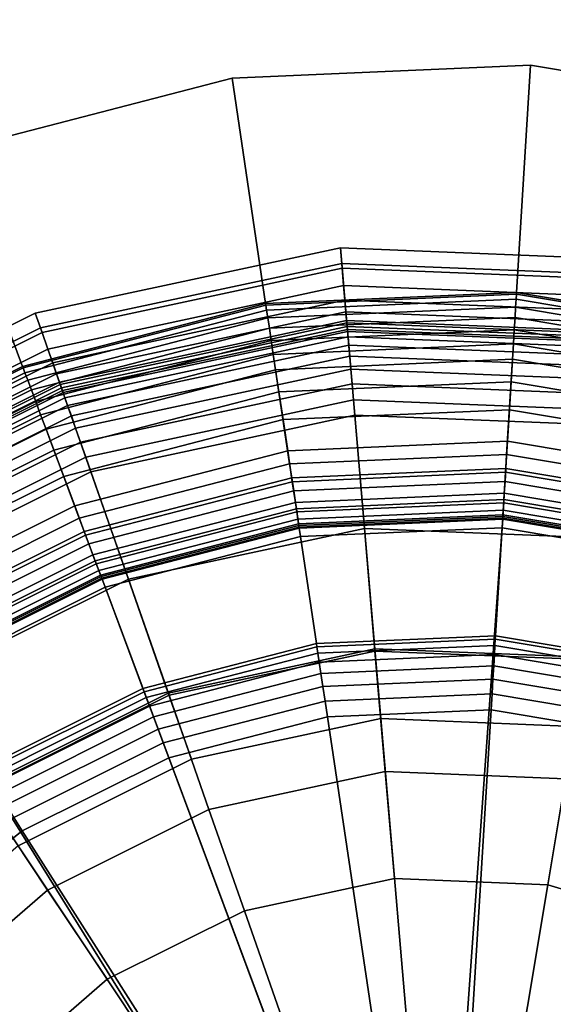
# Model space of a CAD drawing. Extents: x -43.1 to 43.1, y -41.3 to 41.3.
# Tile 197 of 256: x -13.161 to -12.638, y 13.725 to 14.69. Entities that reach past the tile are written whole.
import ezdxf

# ---------------------------------------------------------------- set-up
doc = ezdxf.new("R2010")
doc.units = 0
for name, color, linetype in [('LAMP', 7, 'CONTINUOUS'), ('LAMP_SUPPORT', 18, 'CONTINUOUS'), ('METAL_BASE', 254, 'CONTINUOUS')]:
    doc.layers.add(name, color=color, linetype=linetype)

msp = doc.modelspace()

# ---------------------------------------------------------------- linework, layer by layer
at = {"layer": 'LAMP'}
for points in [[(-13.1455, 14.4021, 51.8637), (-12.8464, 14.4662, 51.8637), (-12.8451, 14.451, 51.9815), (-13.1404, 14.3877, 51.9815)], [(-13.1388, 14.3832, 51.6079), (-12.8447, 14.4462, 51.6079), (-12.8464, 14.4662, 51.8637), (-13.1455, 14.4021, 51.8637)], [(-12.8464, 14.4662, 51.8637), (-12.5408, 14.4539, 51.8637), (-12.5433, 14.4389, 51.9815), (-12.8451, 14.451, 51.9815)], [(-12.8447, 14.4462, 51.6079), (-12.5441, 14.4342, 51.6079), (-12.5408, 14.4539, 51.8637), (-12.8464, 14.4662, 51.8637)], [(-13.1404, 14.3877, 51.9815), (-12.8451, 14.451, 51.9815), (-12.8401, 14.3926, 52.1042), (-13.121, 14.3323, 52.1042)], [(-12.8451, 14.451, 51.9815), (-12.5433, 14.4389, 51.9815), (-12.553, 14.381, 52.1042), (-12.8401, 14.3926, 52.1042)], [(-13.1332, 14.367, 51.3235), (-12.8432, 14.4292, 51.3235), (-12.8447, 14.4462, 51.6079), (-13.1388, 14.3832, 51.6079)], [(-12.8432, 14.4292, 51.3235), (-12.5469, 14.4172, 51.3235), (-12.5441, 14.4342, 51.6079), (-12.8447, 14.4462, 51.6079)], [(-13.1285, 14.3535, 51.0232), (-12.842, 14.4149, 51.0232), (-12.8432, 14.4292, 51.3235), (-13.1332, 14.367, 51.3235)], [(-12.842, 14.4149, 51.0232), (-12.5493, 14.4032, 51.0232), (-12.5469, 14.4172, 51.3235), (-12.8432, 14.4292, 51.3235)], [(-13.1247, 14.3428, 50.7202), (-12.841, 14.4036, 50.7202), (-12.842, 14.4149, 51.0232), (-13.1285, 14.3535, 51.0232)], [(-12.841, 14.4036, 50.7202), (-12.5511, 14.3919, 50.7202), (-12.5493, 14.4032, 51.0232), (-12.842, 14.4149, 51.0232)], [(-13.4192, 14.2656, 51.8637), (-13.1455, 14.4021, 51.8637), (-13.1404, 14.3877, 51.9815), (-13.4107, 14.2529, 51.9815)], [(-13.4081, 14.2489, 51.6079), (-13.1388, 14.3832, 51.6079), (-13.1455, 14.4021, 51.8637), (-13.4192, 14.2656, 51.8637)], [(-13.1218, 14.3346, 50.4272), (-12.8403, 14.395, 50.4272), (-12.841, 14.4036, 50.7202), (-13.1247, 14.3428, 50.7202)], [(-12.8403, 14.395, 50.4272), (-12.5526, 14.3834, 50.4272), (-12.5511, 14.3919, 50.7202), (-12.841, 14.4036, 50.7202)], [(-13.1199, 14.3291, 50.1573), (-12.8398, 14.3892, 50.1573), (-12.8403, 14.395, 50.4272), (-13.1218, 14.3346, 50.4272)], [(-13.121, 14.3323, 52.1042), (-12.8401, 14.3926, 52.1042), (-12.8323, 14.3023, 52.2234), (-13.0911, 14.2468, 52.2234)], [(-13.1189, 14.3263, 49.9233), (-12.8395, 14.3861, 49.9233), (-12.8398, 14.3892, 50.1573), (-13.1199, 14.3291, 50.1573)], [(-12.8398, 14.3892, 50.1573), (-12.5535, 14.3777, 50.1573), (-12.5526, 14.3834, 50.4272), (-12.8403, 14.395, 50.4272)], [(-12.8401, 14.3926, 52.1042), (-12.553, 14.381, 52.1042), (-12.5679, 14.2917, 52.2234), (-12.8323, 14.3023, 52.2234)], [(-12.8395, 14.3861, 49.9233), (-12.554, 14.3747, 49.9233), (-12.5535, 14.3777, 50.1573), (-12.8398, 14.3892, 50.1573)], [(-13.4107, 14.2529, 51.9815), (-13.1404, 14.3877, 51.9815), (-13.121, 14.3323, 52.1042), (-13.3782, 14.2041, 52.1042)], [(-13.3986, 14.2347, 51.3235), (-13.1332, 14.367, 51.3235), (-13.1388, 14.3832, 51.6079), (-13.4081, 14.2489, 51.6079)], [(-13.1183, 14.3244, 49.9082), (-12.8394, 14.3842, 49.9082), (-12.8395, 14.3861, 49.9233), (-13.1189, 14.3263, 49.9233)], [(-13.1165, 14.3194, 49.8943), (-12.8389, 14.3789, 49.8943), (-12.8394, 14.3842, 49.9082), (-13.1183, 14.3244, 49.9082)], [(-12.8394, 14.3842, 49.9082), (-12.5543, 14.3728, 49.9082), (-12.554, 14.3747, 49.9233), (-12.8395, 14.3861, 49.9233)], [(-12.8389, 14.3789, 49.8943), (-12.5552, 14.3675, 49.8943), (-12.5543, 14.3728, 49.9082), (-12.8394, 14.3842, 49.9082)], [(-13.1138, 14.3117, 49.8822), (-12.8382, 14.3707, 49.8822), (-12.8389, 14.3789, 49.8943), (-13.1165, 14.3194, 49.8943)], [(-13.1102, 14.3015, 49.8722), (-12.8373, 14.3601, 49.8722), (-12.8382, 14.3707, 49.8822), (-13.1138, 14.3117, 49.8822)], [(-12.8382, 14.3707, 49.8822), (-12.5566, 14.3594, 49.8822), (-12.5552, 14.3675, 49.8943), (-12.8389, 14.3789, 49.8943)], [(-12.8373, 14.3601, 49.8722), (-12.5583, 14.3489, 49.8722), (-12.5566, 14.3594, 49.8822), (-12.8382, 14.3707, 49.8822)], [(-13.3906, 14.2228, 51.0232), (-13.1285, 14.3535, 51.0232), (-13.1332, 14.367, 51.3235), (-13.3986, 14.2347, 51.3235)], [(-13.106, 14.2895, 49.8647), (-12.8362, 14.3473, 49.8647), (-12.8373, 14.3601, 49.8722), (-13.1102, 14.3015, 49.8722)], [(-12.8362, 14.3473, 49.8647), (-12.5605, 14.3362, 49.8647), (-12.5583, 14.3489, 49.8722), (-12.8373, 14.3601, 49.8722)], [(-13.3843, 14.2133, 50.7202), (-13.1247, 14.3428, 50.7202), (-13.1285, 14.3535, 51.0232), (-13.3906, 14.2228, 51.0232)], [(-13.3795, 14.2061, 50.4272), (-13.1218, 14.3346, 50.4272), (-13.1247, 14.3428, 50.7202), (-13.3843, 14.2133, 50.7202)], [(-13.1013, 14.2759, 49.8601), (-12.835, 14.3329, 49.8601), (-12.8362, 14.3473, 49.8647), (-13.106, 14.2895, 49.8647)], [(-12.835, 14.3329, 49.8601), (-12.5628, 14.322, 49.8601), (-12.5605, 14.3362, 49.8647), (-12.8362, 14.3473, 49.8647)], [(-13.3763, 14.2013, 50.1573), (-13.1199, 14.3291, 50.1573), (-13.1218, 14.3346, 50.4272), (-13.3795, 14.2061, 50.4272)], [(-13.3782, 14.2041, 52.1042), (-13.121, 14.3323, 52.1042), (-13.0911, 14.2468, 52.2234), (-13.3279, 14.1287, 52.2234)], [(-13.0961, 14.2611, 49.8588), (-12.8336, 14.3174, 49.8588), (-12.835, 14.3329, 49.8601), (-13.1013, 14.2759, 49.8601)], [(-12.8336, 14.3174, 49.8588), (-12.5654, 14.3066, 49.8588), (-12.5628, 14.322, 49.8601), (-12.835, 14.3329, 49.8601)], [(-13.3746, 14.1988, 49.9233), (-13.1189, 14.3263, 49.9233), (-13.1199, 14.3291, 50.1573), (-13.3763, 14.2013, 50.1573)], [(-13.3735, 14.1971, 49.9082), (-13.1183, 14.3244, 49.9082), (-13.1189, 14.3263, 49.9233), (-13.3746, 14.1988, 49.9233)], [(-13.3706, 14.1927, 49.8943), (-13.1165, 14.3194, 49.8943), (-13.1183, 14.3244, 49.9082), (-13.3735, 14.1971, 49.9082)], [(-13.366, 14.1859, 49.8822), (-13.1138, 14.3117, 49.8822), (-13.1165, 14.3194, 49.8943), (-13.3706, 14.1927, 49.8943)], [(-13.3601, 14.177, 49.8722), (-13.1102, 14.3015, 49.8722), (-13.1138, 14.3117, 49.8822), (-13.366, 14.1859, 49.8822)], [(-13.0152, 14.03, 49.8664), (-12.8127, 14.0734, 49.8664), (-12.8336, 14.3174, 49.8588), (-13.0961, 14.2611, 49.8588)], [(-12.8127, 14.0734, 49.8664), (-12.6058, 14.0651, 49.8664), (-12.5654, 14.3066, 49.8588), (-12.8336, 14.3174, 49.8588)], [(-13.0911, 14.2468, 52.2234), (-12.8323, 14.3023, 52.2234), (-12.8228, 14.1914, 52.3306), (-13.0543, 14.1418, 52.3306)], [(-12.8323, 14.3023, 52.2234), (-12.5679, 14.2917, 52.2234), (-12.5863, 14.1819, 52.3306), (-12.8228, 14.1914, 52.3306)], [(-13.353, 14.1663, 49.8647), (-13.106, 14.2895, 49.8647), (-13.1102, 14.3015, 49.8722), (-13.3601, 14.177, 49.8722)], [(-13.345, 14.1543, 49.8601), (-13.1013, 14.2759, 49.8601), (-13.106, 14.2895, 49.8647), (-13.353, 14.1663, 49.8647)], [(-13.3363, 14.1413, 49.8588), (-13.0961, 14.2611, 49.8588), (-13.1013, 14.2759, 49.8601), (-13.345, 14.1543, 49.8601)], [(-13.2004, 13.9376, 49.8664), (-13.0152, 14.03, 49.8664), (-13.0961, 14.2611, 49.8588), (-13.3363, 14.1413, 49.8588)], [(-13.3279, 14.1287, 52.2234), (-13.0911, 14.2468, 52.2234), (-13.0543, 14.1418, 52.3306), (-13.2662, 14.0361, 52.3306)], [(-13.0543, 14.1418, 52.3306), (-12.8228, 14.1914, 52.3306), (-12.8125, 14.0712, 52.4176), (-13.0144, 14.028, 52.4176)], [(-12.8228, 14.1914, 52.3306), (-12.5863, 14.1819, 52.3306), (-12.6062, 14.063, 52.4176), (-12.8125, 14.0712, 52.4176)], [(-13.2662, 14.0361, 52.3306), (-13.0543, 14.1418, 52.3306), (-13.0144, 14.028, 52.4176), (-13.1993, 13.9358, 52.4176)], [(-12.9925, 13.9653, 49.367), (-12.8069, 14.0051, 49.367), (-12.8127, 14.0734, 49.8664), (-13.0152, 14.03, 49.8664)], [(-13.0144, 14.028, 52.4176), (-12.8125, 14.0712, 52.4176), (-12.8024, 13.9532, 52.4759), (-12.9753, 13.9161, 52.4759)], [(-12.8069, 14.0051, 49.367), (-12.6171, 13.9975, 49.367), (-12.6058, 14.0651, 49.8664), (-12.8127, 14.0734, 49.8664)], [(-12.8125, 14.0712, 52.4176), (-12.6062, 14.063, 52.4176), (-12.6257, 13.9461, 52.4759), (-12.8024, 13.9532, 52.4759)], [(-13.1624, 13.8806, 49.367), (-12.9925, 13.9653, 49.367), (-13.0152, 14.03, 49.8664), (-13.2004, 13.9376, 49.8664)], [(-13.1993, 13.9358, 52.4176), (-13.0144, 14.028, 52.4176), (-12.9753, 13.9161, 52.4759), (-13.1335, 13.8372, 52.4759)], [(-12.9925, 13.9653, 49.367), (-13.1624, 13.8806, 49.367), (-12.7422, 13.2504, 49.367), (-12.8069, 14.0051, 49.367)], [(-12.6171, 13.9975, 49.367), (-12.8069, 14.0051, 49.367), (-12.7422, 13.2504, 49.367), (-12.4353, 13.9429, 49.367)], [(-12.9753, 13.9161, 52.4759), (-12.8024, 13.9532, 52.4759), (-12.7934, 13.8484, 52.4972), (-12.9405, 13.8169, 52.4972)], [(-12.8024, 13.9532, 52.4759), (-12.6257, 13.9461, 52.4759), (-12.6431, 13.8424, 52.4972), (-12.7934, 13.8484, 52.4972)], [(-12.6257, 13.9461, 52.4759), (-12.4564, 13.8953, 52.4759), (-12.499, 13.7992, 52.4972), (-12.6431, 13.8424, 52.4972)], [(-13.3553, 13.8006, 52.4176), (-13.1993, 13.9358, 52.4176), (-13.1335, 13.8372, 52.4759), (-13.2671, 13.7215, 52.4759)], [(-12.2727, 13.8448, 49.367), (-12.4353, 13.9429, 49.367), (-12.7422, 13.2504, 49.367), (-12.1396, 13.7094, 49.367)], [(-13.1335, 13.8372, 52.4759), (-12.9753, 13.9161, 52.4759), (-12.9405, 13.8169, 52.4972), (-13.0752, 13.7498, 52.4972)], [(-13.3059, 13.7563, 49.367), (-13.414, 13.6002, 49.367), (-12.7422, 13.2504, 49.367), (-13.1624, 13.8806, 49.367)], [(-12.7934, 13.8484, 52.4972), (-12.6431, 13.8424, 52.4972), (-12.7422, 13.2504, 52.4972), (-12.9405, 13.8169, 52.4972)], [(-12.499, 13.7992, 52.4972), (-12.3702, 13.7215, 52.4972), (-12.7422, 13.2504, 52.4972), (-12.6431, 13.8424, 52.4972)], [(-13.2671, 13.7215, 52.4759), (-13.1335, 13.8372, 52.4759), (-13.0752, 13.7498, 52.4972), (-13.1889, 13.6513, 52.4972)], [(-13.0752, 13.7498, 52.4972), (-12.9405, 13.8169, 52.4972), (-12.7422, 13.2504, 52.4972), (-13.1889, 13.6513, 52.4972)]]:
    msp.add_3dface(points, dxfattribs=at)
at = {"layer": 'LAMP_SUPPORT'}
for points in [[(-12.6737, 14.4225, 46.2099), (-12.9197, 14.4118, 46.2099), (-12.9194, 14.4101, 46.1948), (-12.6738, 14.4208, 46.1948)], [(-12.6737, 14.4225, 49.6738), (-12.9197, 14.4118, 49.6738), (-12.9197, 14.4118, 46.2099), (-12.6737, 14.4225, 46.2099)], [(-12.6738, 14.4208, 49.6888), (-12.9194, 14.4101, 49.6888), (-12.9197, 14.4118, 49.6738), (-12.6737, 14.4225, 49.6738)], [(-12.6738, 14.4208, 46.1948), (-12.9194, 14.4101, 46.1948), (-12.9187, 14.4052, 46.181), (-12.6741, 14.4158, 46.181)], [(-12.6741, 14.4158, 49.7026), (-12.9187, 14.4052, 49.7026), (-12.9194, 14.4101, 49.6888), (-12.6738, 14.4208, 49.6888)], [(-12.4313, 14.3802, 46.1948), (-12.6738, 14.4208, 46.1948), (-12.6741, 14.4158, 46.181), (-12.4327, 14.3754, 46.181)], [(-12.4327, 14.3754, 49.7026), (-12.6741, 14.4158, 49.7026), (-12.6738, 14.4208, 49.6888), (-12.4313, 14.3802, 49.6888)], [(-12.4309, 14.3819, 46.2099), (-12.6737, 14.4225, 46.2099), (-12.6738, 14.4208, 46.1948), (-12.4313, 14.3802, 46.1948)], [(-12.4313, 14.3802, 49.6888), (-12.6738, 14.4208, 49.6888), (-12.6737, 14.4225, 49.6738), (-12.4309, 14.3819, 49.6738)], [(-12.4309, 14.3819, 49.6738), (-12.6737, 14.4225, 49.6738), (-12.6737, 14.4225, 46.2099), (-12.4309, 14.3819, 46.2099)], [(-12.9197, 14.4118, 46.2099), (-13.158, 14.3501, 46.2099), (-13.1574, 14.3485, 46.1948), (-12.9194, 14.4101, 46.1948)], [(-12.9197, 14.4118, 49.6738), (-13.158, 14.3501, 49.6738), (-13.158, 14.3501, 46.2099), (-12.9197, 14.4118, 46.2099)], [(-12.9194, 14.4101, 49.6888), (-13.1574, 14.3485, 49.6888), (-13.158, 14.3501, 49.6738), (-12.9197, 14.4118, 49.6738)], [(-12.9194, 14.4101, 46.1948), (-13.1574, 14.3485, 46.1948), (-13.1557, 14.3439, 46.181), (-12.9187, 14.4052, 46.181)], [(-12.9187, 14.4052, 49.7026), (-13.1557, 14.3439, 49.7026), (-13.1574, 14.3485, 49.6888), (-12.9194, 14.4101, 49.6888)], [(-12.6741, 14.4158, 46.181), (-12.9187, 14.4052, 46.181), (-12.9175, 14.3975, 46.1688), (-12.6746, 14.4081, 46.1688)], [(-12.6746, 14.4081, 49.7148), (-12.9175, 14.3975, 49.7148), (-12.9187, 14.4052, 49.7026), (-12.6741, 14.4158, 49.7026)], [(-12.6746, 14.4081, 46.1688), (-12.9175, 14.3975, 46.1688), (-12.916, 14.3874, 46.1587), (-12.6752, 14.3979, 46.1587)], [(-12.6752, 14.3979, 49.725), (-12.916, 14.3874, 49.725), (-12.9175, 14.3975, 49.7148), (-12.6746, 14.4081, 49.7148)], [(-12.4347, 14.368, 46.1688), (-12.6746, 14.4081, 46.1688), (-12.6752, 14.3979, 46.1587), (-12.4375, 14.3582, 46.1587)], [(-12.4375, 14.3582, 49.725), (-12.6752, 14.3979, 49.725), (-12.6746, 14.4081, 49.7148), (-12.4347, 14.368, 49.7148)], [(-12.4327, 14.3754, 46.181), (-12.6741, 14.4158, 46.181), (-12.6746, 14.4081, 46.1688), (-12.4347, 14.368, 46.1688)], [(-12.4347, 14.368, 49.7148), (-12.6746, 14.4081, 49.7148), (-12.6741, 14.4158, 49.7026), (-12.4327, 14.3754, 49.7026)], [(-12.9187, 14.4052, 46.181), (-13.1557, 14.3439, 46.181), (-13.1529, 14.3366, 46.1688), (-12.9175, 14.3975, 46.1688)], [(-12.9175, 14.3975, 49.7148), (-13.1529, 14.3366, 49.7148), (-13.1557, 14.3439, 49.7026), (-12.9187, 14.4052, 49.7026)], [(-12.9175, 14.3975, 46.1688), (-13.1529, 14.3366, 46.1688), (-13.1494, 14.3271, 46.1587), (-12.916, 14.3874, 46.1587)], [(-12.916, 14.3874, 49.725), (-13.1494, 14.3271, 49.725), (-13.1529, 14.3366, 49.7148), (-12.9175, 14.3975, 49.7148)], [(-12.6752, 14.3979, 46.1587), (-12.916, 14.3874, 46.1587), (-12.9142, 14.3754, 46.1509), (-12.6759, 14.3858, 46.1509)], [(-12.6759, 14.3858, 49.7328), (-12.9142, 14.3754, 49.7328), (-12.916, 14.3874, 49.725), (-12.6752, 14.3979, 49.725)], [(-12.4375, 14.3582, 46.1587), (-12.6752, 14.3979, 46.1587), (-12.6759, 14.3858, 46.1509), (-12.4407, 14.3464, 46.1509)], [(-12.4407, 14.3464, 49.7328), (-12.6759, 14.3858, 49.7328), (-12.6752, 14.3979, 49.725), (-12.4375, 14.3582, 49.725)], [(-12.916, 14.3874, 46.1587), (-13.1494, 14.3271, 46.1587), (-13.1451, 14.3157, 46.1509), (-12.9142, 14.3754, 46.1509)], [(-12.9142, 14.3754, 49.7328), (-13.1451, 14.3157, 49.7328), (-13.1494, 14.3271, 49.725), (-12.916, 14.3874, 49.725)], [(-12.6759, 14.3858, 46.1509), (-12.9142, 14.3754, 46.1509), (-12.9122, 14.3617, 46.146), (-12.6768, 14.372, 46.146)], [(-12.6768, 14.372, 49.7377), (-12.9122, 14.3617, 49.7377), (-12.9142, 14.3754, 49.7328), (-12.6759, 14.3858, 49.7328)], [(-12.4407, 14.3464, 46.1509), (-12.6759, 14.3858, 46.1509), (-12.6768, 14.372, 46.146), (-12.4444, 14.3331, 46.146)], [(-12.4444, 14.3331, 49.7377), (-12.6768, 14.372, 49.7377), (-12.6759, 14.3858, 49.7328), (-12.4407, 14.3464, 49.7328)], [(-12.9142, 14.3754, 46.1509), (-13.1451, 14.3157, 46.1509), (-13.1403, 14.3027, 46.146), (-12.9122, 14.3617, 46.146)], [(-12.9122, 14.3617, 49.7377), (-13.1403, 14.3027, 49.7377), (-13.1451, 14.3157, 49.7328), (-12.9142, 14.3754, 49.7328)], [(-12.6768, 14.372, 46.146), (-12.9122, 14.3617, 46.146), (-12.91, 14.3468, 46.1442), (-12.6777, 14.357, 46.1442)], [(-12.6777, 14.357, 49.7394), (-12.9099, 14.3468, 49.7394), (-12.9122, 14.3617, 49.7377), (-12.6768, 14.372, 49.7377)], [(-12.4444, 14.3331, 46.146), (-12.6768, 14.372, 46.146), (-12.6777, 14.357, 46.1442), (-12.4484, 14.3186, 46.1442)], [(-12.4484, 14.3186, 49.7394), (-12.6777, 14.357, 49.7394), (-12.6768, 14.372, 49.7377), (-12.4444, 14.3331, 49.7377)], [(-12.9122, 14.3617, 46.146), (-13.1403, 14.3027, 46.146), (-13.135, 14.2886, 46.1442), (-12.91, 14.3468, 46.1442)], [(-12.9099, 14.3468, 49.7394), (-13.135, 14.2886, 49.7394), (-13.1403, 14.3027, 49.7377), (-12.9122, 14.3617, 49.7377)], [(-13.158, 14.3501, 46.2099), (-13.3783, 14.2403, 46.2099), (-13.3774, 14.2388, 46.1948), (-13.1574, 14.3485, 46.1948)], [(-13.158, 14.3501, 49.6738), (-13.3783, 14.2403, 49.6738), (-13.3783, 14.2403, 46.2099), (-13.158, 14.3501, 46.2099)], [(-13.1574, 14.3485, 49.6888), (-13.3774, 14.2388, 49.6888), (-13.3783, 14.2403, 49.6738), (-13.158, 14.3501, 49.6738)], [(-12.6777, 14.357, 46.1442), (-12.91, 14.3468, 46.1442), (-12.9067, 14.3251, 46.1425), (-12.679, 14.335, 46.1425)], [(-12.6834, 14.2639, 49.7394), (-12.8962, 14.2546, 49.7394), (-12.9099, 14.3468, 49.7394), (-12.6777, 14.357, 49.7394)], [(-12.4733, 14.2287, 49.7394), (-12.6834, 14.2639, 49.7394), (-12.6777, 14.357, 49.7394), (-12.4484, 14.3186, 49.7394)], [(-12.4484, 14.3186, 46.1442), (-12.6777, 14.357, 46.1442), (-12.679, 14.335, 46.1425), (-12.4543, 14.2974, 46.1425)], [(-13.1574, 14.3485, 46.1948), (-13.3774, 14.2388, 46.1948), (-13.3747, 14.2346, 46.181), (-13.1557, 14.3439, 46.181)], [(-13.1557, 14.3439, 49.7026), (-13.3747, 14.2346, 49.7026), (-13.3774, 14.2388, 49.6888), (-13.1574, 14.3485, 49.6888)], [(-13.1557, 14.3439, 46.181), (-13.3747, 14.2346, 46.181), (-13.3706, 14.2281, 46.1688), (-13.1529, 14.3366, 46.1688)], [(-13.1529, 14.3366, 49.7148), (-13.3706, 14.2281, 49.7148), (-13.3747, 14.2346, 49.7026), (-13.1557, 14.3439, 49.7026)], [(-12.91, 14.3468, 46.1442), (-13.135, 14.2886, 46.1442), (-13.1273, 14.2681, 46.1425), (-12.9067, 14.3251, 46.1425)], [(-12.8962, 14.2546, 49.7394), (-13.1024, 14.2013, 49.7394), (-13.135, 14.2886, 49.7394), (-12.9099, 14.3468, 49.7394)], [(-13.1529, 14.3366, 46.1688), (-13.3706, 14.2281, 46.1688), (-13.3651, 14.2195, 46.1587), (-13.1494, 14.3271, 46.1587)], [(-13.1494, 14.3271, 49.725), (-13.3651, 14.2195, 49.725), (-13.3706, 14.2281, 49.7148), (-13.1529, 14.3366, 49.7148)], [(-12.679, 14.335, 46.1425), (-12.9067, 14.3251, 46.1425), (-12.9026, 14.2979, 46.1378), (-12.6807, 14.3076, 46.1378)], [(-12.4543, 14.2974, 46.1425), (-12.679, 14.335, 46.1425), (-12.6807, 14.3076, 46.1378), (-12.4616, 14.2709, 46.1378)], [(-13.1494, 14.3271, 46.1587), (-13.3651, 14.2195, 46.1587), (-13.3586, 14.2092, 46.1509), (-13.1451, 14.3157, 46.1509)], [(-13.1451, 14.3157, 49.7328), (-13.3586, 14.2092, 49.7328), (-13.3651, 14.2195, 49.725), (-13.1494, 14.3271, 49.725)], [(-12.9067, 14.3251, 46.1425), (-13.1273, 14.2681, 46.1425), (-13.1177, 14.2423, 46.1378), (-12.9026, 14.2979, 46.1378)], [(-13.1451, 14.3157, 46.1509), (-13.3586, 14.2092, 46.1509), (-13.3511, 14.1976, 46.146), (-13.1403, 14.3027, 46.146)], [(-13.1403, 14.3027, 49.7377), (-13.3511, 14.1976, 49.7377), (-13.3586, 14.2092, 49.7328), (-13.1451, 14.3157, 49.7328)], [(-13.1403, 14.3027, 46.146), (-13.3511, 14.1976, 46.146), (-13.343, 14.1849, 46.1442), (-13.135, 14.2886, 46.1442)], [(-13.135, 14.2886, 49.7394), (-13.343, 14.1849, 49.7394), (-13.3511, 14.1976, 49.7377), (-13.1403, 14.3027, 49.7377)], [(-12.6807, 14.3076, 46.1378), (-12.9026, 14.2979, 46.1378), (-12.8981, 14.2674, 46.1302), (-12.6826, 14.2768, 46.1302)], [(-12.4616, 14.2709, 46.1378), (-12.6807, 14.3076, 46.1378), (-12.6826, 14.2768, 46.1302), (-12.4699, 14.2412, 46.1302)], [(-12.9026, 14.2979, 46.1378), (-13.1177, 14.2423, 46.1378), (-13.1069, 14.2134, 46.1302), (-12.8981, 14.2674, 46.1302)], [(-13.135, 14.2886, 46.1442), (-13.343, 14.1849, 46.1442), (-13.3313, 14.1664, 46.1425), (-13.1273, 14.2681, 46.1425)], [(-13.1024, 14.2013, 49.7394), (-13.2929, 14.1062, 49.7394), (-13.343, 14.1849, 49.7394), (-13.135, 14.2886, 49.7394)], [(-12.6826, 14.2768, 46.1302), (-12.8981, 14.2674, 46.1302), (-12.8936, 14.2371, 46.1202), (-12.6845, 14.2463, 46.1202)], [(-12.4699, 14.2412, 46.1302), (-12.6826, 14.2768, 46.1302), (-12.6845, 14.2463, 46.1202), (-12.4781, 14.2117, 46.1202)], [(-13.1273, 14.2681, 46.1425), (-13.3313, 14.1664, 46.1425), (-13.3165, 14.1432, 46.1378), (-13.1177, 14.2423, 46.1378)], [(-12.8981, 14.2674, 46.1302), (-13.1069, 14.2134, 46.1302), (-13.0962, 14.1847, 46.1202), (-12.8936, 14.2371, 46.1202)], [(-12.6842, 14.25, 49.7378), (-12.8941, 14.2408, 49.7378), (-12.8962, 14.2546, 49.7394), (-12.6834, 14.2639, 49.7394)], [(-12.4771, 14.2153, 49.7378), (-12.6842, 14.25, 49.7378), (-12.6834, 14.2639, 49.7394), (-12.4733, 14.2287, 49.7394)], [(-12.8941, 14.2408, 49.7378), (-13.0975, 14.1882, 49.7378), (-13.1024, 14.2013, 49.7394), (-12.8962, 14.2546, 49.7394)], [(-12.685, 14.2372, 49.7333), (-12.8922, 14.2281, 49.7333), (-12.8941, 14.2408, 49.7378), (-12.6842, 14.25, 49.7378)], [(-12.6845, 14.2463, 46.1202), (-12.8936, 14.2371, 46.1202), (-12.8896, 14.2107, 46.1081), (-12.6861, 14.2196, 46.1081)], [(-12.4781, 14.2117, 46.1202), (-12.6845, 14.2463, 46.1202), (-12.6861, 14.2196, 46.1081), (-12.4852, 14.186, 46.1081)], [(-12.4805, 14.2029, 49.7333), (-12.685, 14.2372, 49.7333), (-12.6842, 14.25, 49.7378), (-12.4771, 14.2153, 49.7378)], [(-13.1177, 14.2423, 46.1378), (-13.3165, 14.1432, 46.1378), (-13.2999, 14.1172, 46.1302), (-13.1069, 14.2134, 46.1302)], [(-12.8922, 14.2281, 49.7333), (-13.093, 14.1762, 49.7333), (-13.0975, 14.1882, 49.7378), (-12.8941, 14.2408, 49.7378)], [(-12.8936, 14.2371, 46.1202), (-13.0962, 14.1847, 46.1202), (-13.0868, 14.1597, 46.1081), (-12.8896, 14.2107, 46.1081)], [(-12.6857, 14.2259, 49.7261), (-12.8905, 14.2169, 49.7261), (-12.8922, 14.2281, 49.7333), (-12.685, 14.2372, 49.7333)], [(-12.4835, 14.192, 49.7261), (-12.6857, 14.2259, 49.7261), (-12.685, 14.2372, 49.7333), (-12.4805, 14.2029, 49.7333)], [(-12.8905, 14.2169, 49.7261), (-13.089, 14.1656, 49.7261), (-13.093, 14.1762, 49.7333), (-12.8922, 14.2281, 49.7333)], [(-12.6863, 14.2164, 49.7167), (-12.8891, 14.2076, 49.7167), (-12.8905, 14.2169, 49.7261), (-12.6857, 14.2259, 49.7261)], [(-12.486, 14.1829, 49.7167), (-12.6863, 14.2164, 49.7167), (-12.6857, 14.2259, 49.7261), (-12.4835, 14.192, 49.7261)], [(-12.8891, 14.2076, 49.7167), (-13.0857, 14.1568, 49.7167), (-13.089, 14.1656, 49.7261), (-12.8905, 14.2169, 49.7261)], [(-12.6861, 14.2196, 46.1081), (-12.8896, 14.2107, 46.1081), (-12.8867, 14.1916, 46.0942), (-12.6873, 14.2003, 46.0942)], [(-12.6867, 14.2093, 49.7054), (-12.8881, 14.2005, 49.7054), (-12.8891, 14.2076, 49.7167), (-12.6863, 14.2164, 49.7167)], [(-12.4852, 14.186, 46.1081), (-12.6861, 14.2196, 46.1081), (-12.6873, 14.2003, 46.0942), (-12.4904, 14.1673, 46.0942)], [(-12.488, 14.176, 49.7054), (-12.6867, 14.2093, 49.7054), (-12.6863, 14.2164, 49.7167), (-12.486, 14.1829, 49.7167)], [(-13.1069, 14.2134, 46.1302), (-13.2999, 14.1172, 46.1302), (-13.2835, 14.0914, 46.1202), (-13.0962, 14.1847, 46.1202)], [(-12.8896, 14.2107, 46.1081), (-13.0868, 14.1597, 46.1081), (-13.08, 14.1416, 46.0942), (-12.8867, 14.1916, 46.0942)], [(-12.8881, 14.2005, 49.7054), (-13.0832, 14.15, 49.7054), (-13.0857, 14.1568, 49.7167), (-12.8891, 14.2076, 49.7167)], [(-12.687, 14.2047, 49.6925), (-12.8874, 14.1959, 49.6925), (-12.8881, 14.2005, 49.7054), (-12.6867, 14.2093, 49.7054)], [(-12.4892, 14.1716, 49.6925), (-12.687, 14.2047, 49.6925), (-12.6867, 14.2093, 49.7054), (-12.488, 14.176, 49.7054)], [(-13.0975, 14.1882, 49.7378), (-13.2854, 14.0945, 49.7378), (-13.2929, 14.1062, 49.7394), (-13.1024, 14.2013, 49.7394)], [(-12.8874, 14.1959, 49.6925), (-13.0816, 14.1457, 49.6925), (-13.0832, 14.15, 49.7054), (-12.8881, 14.2005, 49.7054)], [(-12.8871, 14.1943, 49.6786), (-13.081, 14.1442, 49.6786), (-13.0816, 14.1457, 49.6925), (-12.8874, 14.1959, 49.6925)], [(-12.7539, 13.2694, 48.7749), (-13.0804, 14.1426, 48.7749), (-12.8869, 14.1927, 48.7749), (-12.6872, 14.2014, 48.7749)], [(-12.6871, 14.203, 49.6786), (-12.8871, 14.1943, 49.6786), (-12.8874, 14.1959, 49.6925), (-12.687, 14.2047, 49.6925)], [(-12.6872, 14.2014, 48.7749), (-12.8869, 14.1927, 48.7749), (-12.8871, 14.1943, 49.6786), (-12.6871, 14.203, 49.6786)], [(-12.6873, 14.2003, 46.0942), (-12.8867, 14.1916, 46.0942), (-12.8855, 14.1833, 46.0789), (-12.6878, 14.192, 46.0789)], [(-12.7441, 13.2709, 48.7749), (-12.7539, 13.2694, 48.7749), (-12.6872, 14.2014, 48.7749), (-12.4901, 14.1684, 48.7749)], [(-12.4904, 14.1673, 46.0942), (-12.6873, 14.2003, 46.0942), (-12.6878, 14.192, 46.0789), (-12.4926, 14.1593, 46.0789)], [(-12.4901, 14.1684, 48.7749), (-12.6872, 14.2014, 48.7749), (-12.6871, 14.203, 49.6786), (-12.4896, 14.17, 49.6786)], [(-12.4896, 14.17, 49.6786), (-12.6871, 14.203, 49.6786), (-12.687, 14.2047, 49.6925), (-12.4892, 14.1716, 49.6925)], [(-13.093, 14.1762, 49.7333), (-13.2786, 14.0837, 49.7333), (-13.2854, 14.0945, 49.7378), (-13.0975, 14.1882, 49.7378)], [(-12.8869, 14.1927, 48.7749), (-13.0804, 14.1426, 48.7749), (-13.081, 14.1442, 49.6786), (-12.8871, 14.1943, 49.6786)], [(-12.8867, 14.1916, 46.0942), (-13.08, 14.1416, 46.0942), (-13.0771, 14.1338, 46.0789), (-12.8855, 14.1833, 46.0789)], [(-12.6878, 14.192, 46.0789), (-12.8855, 14.1833, 46.0789), (-12.8698, 14.0785, 45.0568), (-12.6943, 14.0862, 45.0568)], [(-12.4926, 14.1593, 46.0789), (-12.6878, 14.192, 46.0789), (-12.6943, 14.0862, 45.0568), (-12.5209, 14.0571, 45.0568)], [(-13.0962, 14.1847, 46.1202), (-13.2835, 14.0914, 46.1202), (-13.2691, 14.0688, 46.1081), (-13.0868, 14.1597, 46.1081)], [(-12.8855, 14.1833, 46.0789), (-13.0771, 14.1338, 46.0789), (-13.04, 14.0345, 45.0568), (-12.8698, 14.0785, 45.0568)], [(-13.089, 14.1656, 49.7261), (-13.2725, 14.0741, 49.7261), (-13.2786, 14.0837, 49.7333), (-13.093, 14.1762, 49.7333)], [(-12.7441, 13.2709, 48.7749), (-12.4901, 14.1684, 48.7749), (-12.3041, 14.0951, 48.7749)], [(-13.0857, 14.1568, 49.7167), (-13.2674, 14.0662, 49.7167), (-13.2725, 14.0741, 49.7261), (-13.089, 14.1656, 49.7261)], [(-13.0868, 14.1597, 46.1081), (-13.2691, 14.0688, 46.1081), (-13.2587, 14.0525, 46.0942), (-13.08, 14.1416, 46.0942)], [(-13.0832, 14.15, 49.7054), (-13.2635, 14.0601, 49.7054), (-13.2674, 14.0662, 49.7167), (-13.0857, 14.1568, 49.7167)], [(-13.0816, 14.1457, 49.6925), (-13.2611, 14.0562, 49.6925), (-13.2635, 14.0601, 49.7054), (-13.0832, 14.15, 49.7054)], [(-13.081, 14.1442, 49.6786), (-13.2602, 14.0548, 49.6786), (-13.2611, 14.0562, 49.6925), (-13.0816, 14.1457, 49.6925)], [(-13.0804, 14.1426, 48.7749), (-13.2593, 14.0534, 48.7749), (-13.2602, 14.0548, 49.6786), (-13.081, 14.1442, 49.6786)], [(-12.7539, 13.2694, 48.7749), (-12.7655, 13.2602, 48.7749), (-13.2593, 14.0534, 48.7749), (-13.0804, 14.1426, 48.7749)], [(-13.08, 14.1416, 46.0942), (-13.2587, 14.0525, 46.0942), (-13.2542, 14.0455, 46.0789), (-13.0771, 14.1338, 46.0789)], [(-13.0771, 14.1338, 46.0789), (-13.2542, 14.0455, 46.0789), (-13.1973, 13.9561, 45.0568), (-13.04, 14.0345, 45.0568)], [(-12.7441, 13.2709, 48.7749), (-12.3041, 14.0951, 48.7749), (-12.1374, 13.9848, 48.7749), (-11.9973, 13.8422, 48.7749)], [(-12.6943, 14.0862, 45.0568), (-12.8698, 14.0785, 45.0568), (-12.8694, 14.0753, 45.0415), (-12.6945, 14.0829, 45.0415)], [(-12.6945, 14.0829, 45.0415), (-12.8694, 14.0753, 45.0415), (-12.8684, 14.0691, 45.0276), (-12.6949, 14.0766, 45.0276)], [(-12.5218, 14.054, 45.0415), (-12.6945, 14.0829, 45.0415), (-12.6949, 14.0766, 45.0276), (-12.5235, 14.048, 45.0276)], [(-12.5209, 14.0571, 45.0568), (-12.6943, 14.0862, 45.0568), (-12.6945, 14.0829, 45.0415), (-12.5218, 14.054, 45.0415)], [(-12.8698, 14.0785, 45.0568), (-13.04, 14.0345, 45.0568), (-13.0388, 14.0314, 45.0415), (-12.8694, 14.0753, 45.0415)], [(-12.8694, 14.0753, 45.0415), (-13.0388, 14.0314, 45.0415), (-13.0367, 14.0256, 45.0276), (-12.8684, 14.0691, 45.0276)], [(-12.6949, 14.0766, 45.0276), (-12.8684, 14.0691, 45.0276), (-12.8671, 14.0603, 45.0155), (-12.6954, 14.0678, 45.0155)], [(-12.5235, 14.048, 45.0276), (-12.6949, 14.0766, 45.0276), (-12.6954, 14.0678, 45.0155), (-12.5258, 14.0394, 45.0155)], [(-12.8684, 14.0691, 45.0276), (-13.0367, 14.0256, 45.0276), (-13.0335, 14.0173, 45.0155), (-12.8671, 14.0603, 45.0155)], [(-12.6954, 14.0678, 45.0155), (-12.8671, 14.0603, 45.0155), (-12.8655, 14.0493, 45.0055), (-12.6961, 14.0567, 45.0055)], [(-12.5258, 14.0394, 45.0155), (-12.6954, 14.0678, 45.0155), (-12.6961, 14.0567, 45.0055), (-12.5288, 14.0287, 45.0055)], [(-12.7655, 13.2602, 48.7749), (-13.5429, 13.7748, 48.7749), (-13.4157, 13.929, 48.7749), (-13.2593, 14.0534, 48.7749)], [(-12.8671, 14.0603, 45.0155), (-13.0335, 14.0173, 45.0155), (-13.0297, 14.0069, 45.0055), (-12.8655, 14.0493, 45.0055)], [(-12.6961, 14.0567, 45.0055), (-12.8655, 14.0493, 45.0055), (-12.8636, 14.0365, 44.9979), (-12.6969, 14.0438, 44.9979)], [(-12.5288, 14.0287, 45.0055), (-12.6961, 14.0567, 45.0055), (-12.6969, 14.0438, 44.9979), (-12.5323, 14.0162, 44.9979)], [(-12.8655, 14.0493, 45.0055), (-13.0297, 14.0069, 45.0055), (-13.0251, 13.9947, 44.9979), (-12.8636, 14.0365, 44.9979)], [(-12.6969, 14.0438, 44.9979), (-12.8636, 14.0365, 44.9979), (-12.8614, 14.0222, 44.9931), (-12.6977, 14.0294, 44.9931)], [(-12.5323, 14.0162, 44.9979), (-12.6969, 14.0438, 44.9979), (-12.6977, 14.0294, 44.9931), (-12.5361, 14.0023, 44.9931)], [(-13.04, 14.0345, 45.0568), (-13.1973, 13.9561, 45.0568), (-13.1955, 13.9533, 45.0415), (-13.0388, 14.0314, 45.0415)], [(-12.8636, 14.0365, 44.9979), (-13.0251, 13.9947, 44.9979), (-13.0201, 13.9812, 44.9931), (-12.8614, 14.0222, 44.9931)], [(-13.0388, 14.0314, 45.0415), (-13.1955, 13.9533, 45.0415), (-13.1922, 13.948, 45.0276), (-13.0367, 14.0256, 45.0276)], [(-13.0367, 14.0256, 45.0276), (-13.1922, 13.948, 45.0276), (-13.1874, 13.9406, 45.0155), (-13.0335, 14.0173, 45.0155)], [(-12.8614, 14.0222, 44.9931), (-13.0201, 13.9812, 44.9931), (-13.0146, 13.9666, 44.9914), (-12.8591, 14.0068, 44.9914)], [(-12.6977, 14.0294, 44.9931), (-12.8614, 14.0222, 44.9931), (-12.8591, 14.0068, 44.9914), (-12.6987, 14.0138, 44.9914)], [(-12.5361, 14.0023, 44.9931), (-12.6977, 14.0294, 44.9931), (-12.6987, 14.0138, 44.9914), (-12.5403, 13.9873, 44.9914)], [(-13.0335, 14.0173, 45.0155), (-13.1874, 13.9406, 45.0155), (-13.1814, 13.9312, 45.0055), (-13.0297, 14.0069, 45.0055)], [(-12.6987, 14.0138, 44.9914), (-12.8591, 14.0068, 44.9914), (-12.8068, 13.6566, 44.9914), (-12.7203, 13.6604, 44.9914)], [(-12.5403, 13.9873, 44.9914), (-12.6987, 14.0138, 44.9914), (-12.7203, 13.6604, 44.9914), (-12.6349, 13.6461, 44.9914)], [(-13.0297, 14.0069, 45.0055), (-13.1814, 13.9312, 45.0055), (-13.1745, 13.9203, 44.9979), (-13.0251, 13.9947, 44.9979)], [(-12.8591, 14.0068, 44.9914), (-13.0146, 13.9666, 44.9914), (-12.8906, 13.6349, 44.9914), (-12.8068, 13.6566, 44.9914)], [(-13.0251, 13.9947, 44.9979), (-13.1745, 13.9203, 44.9979), (-13.1667, 13.9081, 44.9931), (-13.0201, 13.9812, 44.9931)], [(-13.0201, 13.9812, 44.9931), (-13.1667, 13.9081, 44.9931), (-13.1583, 13.895, 44.9914), (-13.0146, 13.9666, 44.9914)], [(-13.0146, 13.9666, 44.9914), (-13.1583, 13.895, 44.9914), (-12.9681, 13.5963, 44.9914), (-12.8906, 13.6349, 44.9914)], [(-13.1667, 13.9081, 44.9931), (-13.2949, 13.8061, 44.9931), (-13.284, 13.795, 44.9914), (-13.1583, 13.895, 44.9914)], [(-13.1583, 13.895, 44.9914), (-13.284, 13.795, 44.9914), (-13.0358, 13.5424, 44.9914), (-12.9681, 13.5963, 44.9914)], [(-12.7242, 13.2577, 48.7749), (-12.7441, 13.2709, 48.7749), (-11.9973, 13.8422, 48.7749), (-11.8899, 13.6737, 48.7749)], [(-13.284, 13.795, 44.9914), (-13.3862, 13.6711, 44.9914), (-13.0909, 13.4756, 44.9914), (-13.0358, 13.5424, 44.9914)], [(-12.7655, 13.2602, 48.7749), (-12.7694, 13.246, 48.7749), (-13.6352, 13.5975, 48.7749), (-13.5429, 13.7748, 48.7749)]]:
    msp.add_3dface(points, dxfattribs=at)
at = {"layer": 'METAL_BASE'}
for points in [[(-13.7769, 39.5777, 30.241), (-13.7428, 39.5898, 30.106), (-0.2948, 1.6139, 30.106), (-0.3289, 1.6019, 30.241)], [(-13.7428, 39.5898, 30.106), (-13.7769, 39.5777, 29.9709), (-0.3289, 1.6019, 29.9709), (-0.2948, 1.6139, 30.106)], [(-13.8701, 39.5447, 30.3399), (-13.7769, 39.5777, 30.241), (-0.3289, 1.6019, 30.241), (-0.4221, 1.5689, 30.3399)], [(-13.7769, 39.5777, 29.9709), (-13.8701, 39.5447, 29.872), (-0.4221, 1.5689, 29.872), (-0.3289, 1.6019, 29.9709)], [(-13.9974, 39.4997, 30.3761), (-13.8701, 39.5447, 30.3399), (-0.4221, 1.5689, 30.3399), (-0.5494, 1.5238, 30.3761)], [(-13.8701, 39.5447, 29.872), (-13.9974, 39.4997, 29.8358), (-0.5494, 1.5238, 29.8358), (-0.4221, 1.5689, 29.872)], [(-14.1247, 39.4546, 30.3399), (-13.9974, 39.4997, 30.3761), (-0.5494, 1.5238, 30.3761), (-0.6767, 1.4787, 30.3399)], [(-13.9974, 39.4997, 29.8358), (-14.1247, 39.4546, 29.872), (-0.6767, 1.4787, 29.872), (-0.5494, 1.5238, 29.8358)], [(-14.2179, 39.4216, 30.241), (-14.1247, 39.4546, 30.3399), (-0.6767, 1.4787, 30.3399), (-0.7699, 1.4457, 30.241)], [(-14.1247, 39.4546, 29.872), (-14.2179, 39.4216, 29.9709), (-0.7699, 1.4457, 29.9709), (-0.6767, 1.4787, 29.872)], [(-14.252, 39.4095, 30.106), (-14.2179, 39.4216, 30.241), (-0.7699, 1.4457, 30.241), (-0.8041, 1.4336, 30.106)], [(-14.2179, 39.4216, 29.9709), (-14.252, 39.4095, 30.106), (-0.8041, 1.4336, 30.106), (-0.7699, 1.4457, 29.9709)], [(-17.3273, 27.909, 39.447), (-17.2967, 27.9283, 39.312), (-0.5995, 1.5326, 39.312), (-0.6301, 1.5132, 39.447)], [(-17.2967, 27.9283, 39.312), (-17.3273, 27.909, 39.1769), (-0.6301, 1.5132, 39.1769), (-0.5995, 1.5326, 39.312)], [(-17.4109, 27.8561, 39.5459), (-17.3273, 27.909, 39.447), (-0.6301, 1.5132, 39.447), (-0.7137, 1.4604, 39.5459)], [(-17.3273, 27.909, 39.1769), (-17.4109, 27.8561, 39.0781), (-0.7137, 1.4604, 39.0781), (-0.6301, 1.5132, 39.1769)], [(-17.525, 27.7839, 39.5821), (-17.4109, 27.8561, 39.5459), (-0.7137, 1.4604, 39.5459), (-0.8278, 1.3882, 39.5821)], [(-17.4109, 27.8561, 39.0781), (-17.525, 27.7839, 39.0419), (-0.8278, 1.3882, 39.0419), (-0.7137, 1.4604, 39.0781)], [(-17.6391, 27.7117, 39.5459), (-17.525, 27.7839, 39.5821), (-0.8278, 1.3882, 39.5821), (-0.9419, 1.316, 39.5459)], [(-17.525, 27.7839, 39.0419), (-17.6391, 27.7117, 39.0781), (-0.9419, 1.316, 39.0781), (-0.8278, 1.3882, 39.0419)], [(-17.7227, 27.6588, 39.447), (-17.6391, 27.7117, 39.5459), (-0.9419, 1.316, 39.5459), (-1.0255, 1.2631, 39.447)], [(-17.6391, 27.7117, 39.0781), (-17.7227, 27.6588, 39.1769), (-1.0255, 1.2631, 39.1769), (-0.9419, 1.316, 39.0781)], [(-17.7533, 27.6395, 39.312), (-17.7227, 27.6588, 39.447), (-1.0255, 1.2631, 39.447), (-1.0561, 1.2438, 39.312)], [(-17.7227, 27.6588, 39.1769), (-17.7533, 27.6395, 39.312), (-1.0561, 1.2438, 39.312), (-1.0255, 1.2631, 39.1769)], [(-12.6601, 14.6451, 47.9415), (-12.9526, 14.6323, 47.9415), (-12.9526, 14.6323, 47.0545), (-12.6601, 14.6451, 47.0545)], [(-12.6737, 14.4225, 47.0545), (-12.6601, 14.6451, 47.0545), (-12.9526, 14.6323, 47.0545), (-12.9197, 14.4118, 47.0545)], [(-12.9197, 14.4118, 47.9415), (-12.9526, 14.6323, 47.9415), (-12.6601, 14.6451, 47.9415), (-12.6737, 14.4225, 47.9415)], [(-12.4309, 14.3819, 47.0545), (-12.3713, 14.5967, 47.0545), (-12.6601, 14.6451, 47.0545), (-12.6737, 14.4225, 47.0545)], [(-12.6737, 14.4225, 47.9415), (-12.6601, 14.6451, 47.9415), (-12.3713, 14.5967, 47.9415), (-12.4309, 14.3819, 47.9415)], [(-12.3713, 14.5967, 47.9415), (-12.6601, 14.6451, 47.9415), (-12.6601, 14.6451, 47.0545), (-12.3713, 14.5967, 47.0545)], [(-12.9526, 14.6323, 47.9415), (-13.2361, 14.559, 47.9415), (-13.2361, 14.559, 47.0545), (-12.9526, 14.6323, 47.0545)], [(-12.9197, 14.4118, 47.0545), (-12.9526, 14.6323, 47.0545), (-13.2361, 14.559, 47.0545), (-13.158, 14.3501, 47.0545)], [(-13.158, 14.3501, 47.9415), (-13.2361, 14.559, 47.9415), (-12.9526, 14.6323, 47.9415), (-12.9197, 14.4118, 47.9415)], [(-13.158, 14.3501, 47.0545), (-13.2361, 14.559, 47.0545), (-13.4981, 14.4283, 47.0545), (-13.3783, 14.2403, 47.0545)], [(-13.3783, 14.2403, 47.9415), (-13.4981, 14.4283, 47.9415), (-13.2361, 14.559, 47.9415), (-13.158, 14.3501, 47.9415)], [(-12.6737, 14.4225, 47.0545), (-12.9197, 14.4118, 47.0545), (-12.9197, 14.4118, 47.9415), (-12.6737, 14.4225, 47.9415)], [(-12.4309, 14.3819, 47.0545), (-12.6737, 14.4225, 47.0545), (-12.6737, 14.4225, 47.9415), (-12.4309, 14.3819, 47.9415)], [(-12.9197, 14.4118, 47.0545), (-13.158, 14.3501, 47.0545), (-13.158, 14.3501, 47.9415), (-12.9197, 14.4118, 47.9415)], [(-13.158, 14.3501, 47.0545), (-13.3783, 14.2403, 47.0545), (-13.3783, 14.2403, 47.9415), (-13.158, 14.3501, 47.9415)]]:
    msp.add_3dface(points, dxfattribs=at)

doc.saveas('drawing.dxf')
